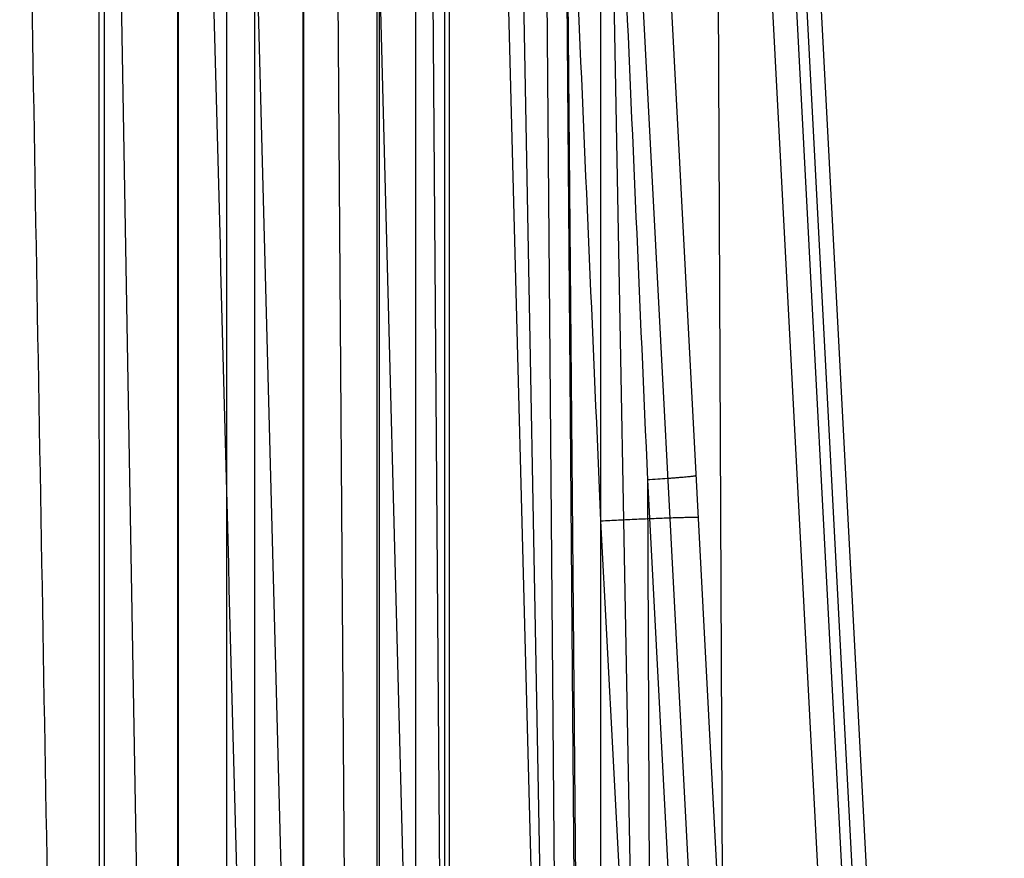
# Model space of a CAD drawing. Header units: millimetres. Extents: x 30 to 245, y 92 to 285.
# Tile 13 of 16: x 220 to 240, y 211 to 228. Entities that reach past the tile are written whole.
import ezdxf

# ---------------------------------------------------------------- set-up
doc = ezdxf.new("R2010")
doc.units = ezdxf.units.MM
doc.header["$LTSCALE"] = 24.676948
doc.layers.get('0').update_dxf_attribs({"linetype": 'CONTINUOUS'})

msp = doc.modelspace()

# ---------------------------------------------------------------- linework, layer by layer
at = {"color": 7, "linetype": 'Continuous'}
for p, q in [((228.312, 159.325), (228.312, 253.725)), ((232.112, 151.225), (232.112, 253.725)), ((224.422, 253.335), (226.952, 156.712)), ((232.099, 156.712), (229.569, 253.335)), ((231.215, 253.328), (232.059, 156.721)), ((233.714, 156.712), (231.925, 253.335)), ((234.332, 253.335), (239.396, 156.712)), ((234.414, 253.328), (234.835, 156.721)), ((239.895, 156.721), (234.832, 253.328)), ((235.039, 253.335), (240.103, 156.712)), ((235.332, 253.346), (240.397, 156.699)), ((231.599, 156.358), (230.816, 252.725)), ((231.216, 252.728), (231.997, 156.473)), ((229.001, 156.047), (229.001, 251.725)), ((228.912, 156.225), (228.901, 250.725)), ((230.113, 250.738), (231.955, 151.225)), ((231.81, 250.738), (237.026, 151.225)), ((232.396, 250.751), (237.612, 151.225)), ((222.006, 243.225), (223.612, 151.225)), ((227.267, 151.225), (226.627, 241.225)), ((229.238, 151.225), (228.574, 241.225)), ((229.612, 151.225), (227.373, 236.725)), ((224.994, 230.98), (224.994, 174.47)), ((225.994, 174.47), (225.994, 230.98)), ((226.012, 174.463), (226.012, 230.987)), ((227.512, 230.987), (227.512, 174.463)), ((227.56, 231.007), (227.56, 174.443)), ((221.801, 230.858), (221.81, 174.589)), ((221.912, 174.546), (221.912, 230.904)), ((223.412, 230.904), (223.412, 174.546)), ((223.43, 230.911), (223.43, 174.539)), ((224.43, 174.539), (224.43, 230.911)), ((233.067, 218.832), (236.61, 151.225)), ((233.067, 218.832), (233.362, 151.225)), ((235.611, 151.225), (232.112, 217.992))]:
    msp.add_line(p, q, dxfattribs=at)
for points, knots in [([(223.509, 253.343), (223.791, 242.605), (224.354, 221.128), (225.197, 188.915), (225.759, 167.44), (226.041, 156.702)], [0, 0, 0, 0, 0.333353, 0.666686, 1, 1, 1, 1]), ([(232.112, 217.992), (231.956, 221.583), (231.641, 228.813), (231.163, 239.727), (230.839, 247.049), (230.676, 250.734)], [0, 0, 0, 0, 0.329086, 0.66242, 1, 1, 1, 1]), ([(231.665, 250.729), (231.819, 247.241), (232.128, 240.209), (232.597, 229.577), (232.91, 222.432), (233.067, 218.832)], [0, 0, 0, 0, 0.328056, 0.661391, 1, 1, 1, 1]), ([(221.738, 153.725), (221.564, 163.669), (221.216, 183.558), (220.696, 213.391), (220.348, 233.28), (220.173, 243.225)], [0, 0, 0, 0, 0.333326, 0.66666, 1, 1, 1, 1]), ([(234.064, 218.919), (234.064, 218.919), (234.063, 218.917), (234.06, 218.916), (234.055, 218.915), (234.048, 218.913), (234.039, 218.911), (234.022, 218.909), (233.996, 218.905), (233.959, 218.901), (233.912, 218.896), (233.858, 218.89), (233.795, 218.885), (233.725, 218.879), (233.647, 218.873), (233.562, 218.866), (233.439, 218.857), (233.273, 218.845), (233.137, 218.836), (233.067, 218.832)], [0, 0, 0, 0, 0.001604, 0.004859, 0.01005, 0.017259, 0.026532, 0.037906, 0.067088, 0.104973, 0.15142, 0.206208, 0.269116, 0.339849, 0.417831, 0.502415, 0.592956, 0.789102, 1, 1, 1, 1]), ([(232.112, 217.992), (232.233, 217.998), (232.416, 218.007), (232.661, 218.019), (232.846, 218.028), (233.027, 218.036), (233.201, 218.043), (233.366, 218.05), (233.519, 218.055), (233.656, 218.06), (233.777, 218.063), (233.866, 218.065), (233.928, 218.066), (233.967, 218.067), (234.001, 218.067), (234.03, 218.067), (234.054, 218.067), (234.074, 218.066), (234.089, 218.065), (234.1, 218.064), (234.106, 218.063), (234.108, 218.062), (234.109, 218.062), (234.109, 218.061)], [0, 0, 0, 0, 0.181892, 0.275042, 0.367913, 0.459049, 0.546897, 0.629913, 0.70667, 0.775851, 0.836468, 0.887717, 0.909707, 0.929229, 0.946264, 0.960842, 0.973008, 0.982804, 0.990285, 0.995545, 0.998696, 0.999541, 1, 1, 1, 1])]:
    msp.add_open_spline(points, degree=3, knots=knots, dxfattribs=at)

doc.saveas('drawing.dxf')
